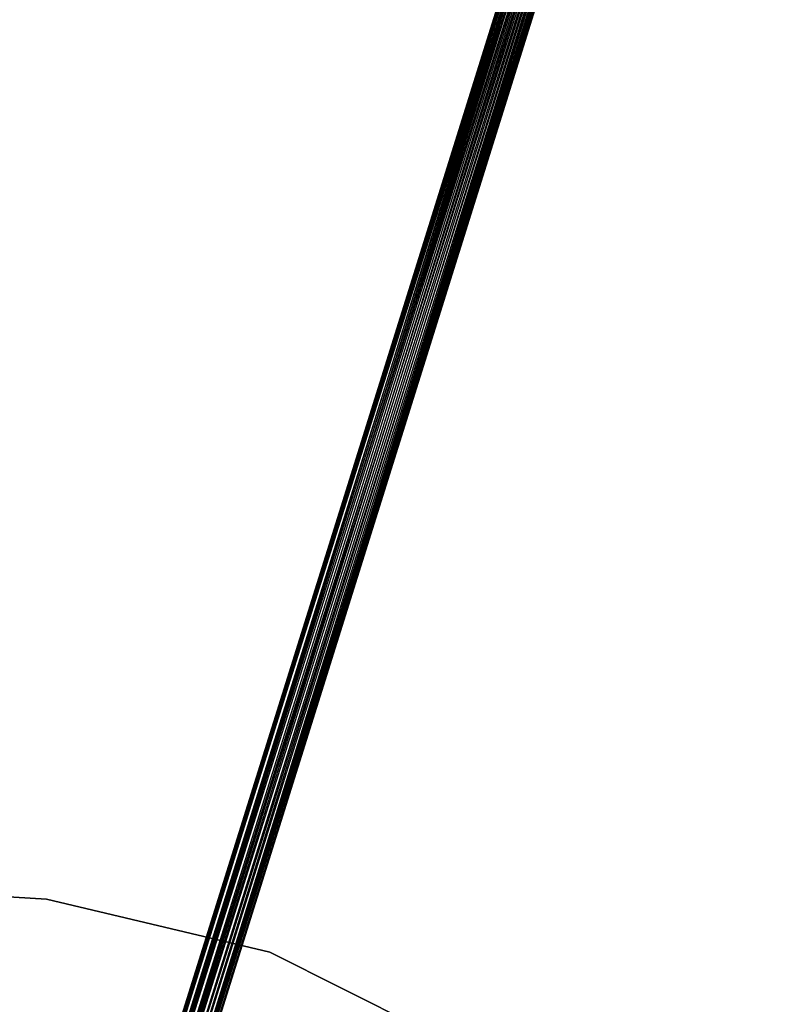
# Model space of a CAD drawing. Extents: x -22.9 to 23, y 4.7 to 50.6.
# Tile 88 of 95: x 0.7 to 6.8, y 34.7 to 42.6. Entities that reach past the tile are written whole.
import ezdxf

# ---------------------------------------------------------------- set-up
doc = ezdxf.new("R2010")
doc.units = 0
doc.header["$LTSCALE"] = 2.54
doc.layers.get('0').update_dxf_attribs({"linetype": 'CONTINUOUS'})

# ---------------------------------------------------------------- blocks, each defined once
blk = doc.blocks.new('HOTEL-MOOD-11783-11791_STL')
at = {"color": 0}
for p, q in [((6.4774, 48.822, 28.6379), (0.6904, 30.3125, 28.6198)), ((6.4774, 48.822, 28.6379), (0.6904, 30.3125, 28.6198)), ((6.4856, 48.8194, 28.673), (0.6904, 30.3125, 28.6198)), ((6.4856, 48.8194, 28.673), (0.6904, 30.3125, 28.6198)), ((6.4763, 48.8223, 28.6198), (0.6914, 30.3122, 28.6017)), ((6.4763, 48.8223, 28.6198), (0.6914, 30.3122, 28.6017)), ((0.6914, 30.3122, 28.6017), (6.4774, 48.822, 28.6017)), ((6.4774, 48.822, 28.6379), (0.6914, 30.3122, 28.6017)), ((6.4774, 48.822, 28.6379), (0.6914, 30.3122, 28.6017)), ((0.6914, 30.3122, 28.6017), (6.4774, 48.822, 28.6017)), ((0.6914, 30.3122, 28.6017), (6.4856, 48.8194, 28.5666)), ((0.6914, 30.3122, 28.6017), (6.4856, 48.8194, 28.5666)), ((0.6997, 30.3096, 28.673), (6.4856, 48.8194, 28.673)), ((0.6997, 30.3096, 28.673), (6.4856, 48.8194, 28.673)), ((6.5017, 48.8144, 28.705), (0.6997, 30.3096, 28.673)), ((6.5017, 48.8144, 28.705), (0.6997, 30.3096, 28.673)), ((6.5245, 48.8073, 28.7321), (0.6997, 30.3096, 28.673)), ((6.5245, 48.8073, 28.7321), (0.6997, 30.3096, 28.673)), ((0.7157, 30.3046, 28.5346), (6.4856, 48.8194, 28.5666)), ((0.7157, 30.3046, 28.5346), (6.4856, 48.8194, 28.5666)), ((0.7157, 30.3046, 28.5346), (6.5017, 48.8144, 28.5346)), ((0.7157, 30.3046, 28.5346), (6.5017, 48.8144, 28.5346)), ((6.5245, 48.8073, 28.7321), (0.7386, 30.2975, 28.7321)), ((6.5245, 48.8073, 28.7321), (0.7386, 30.2975, 28.7321)), ((0.767, 30.2886, 28.487), (6.5017, 48.8144, 28.5346)), ((0.767, 30.2886, 28.487), (6.5017, 48.8144, 28.5346)), ((0.767, 30.2886, 28.487), (6.5245, 48.8073, 28.5075)), ((0.767, 30.2886, 28.487), (6.5245, 48.8073, 28.5075)), ((6.5529, 48.7984, 28.7526), (0.7386, 30.2975, 28.7321)), ((6.5529, 48.7984, 28.7526), (0.7386, 30.2975, 28.7321)), ((6.5852, 48.7883, 28.7654), (0.7386, 30.2975, 28.7321)), ((6.5852, 48.7883, 28.7654), (0.7386, 30.2975, 28.7321)), ((6.5529, 48.7984, 28.487), (0.767, 30.2886, 28.487)), ((6.5529, 48.7984, 28.487), (0.767, 30.2886, 28.487)), ((6.5852, 48.7883, 28.4742), (0.767, 30.2886, 28.487)), ((6.5852, 48.7883, 28.4742), (0.767, 30.2886, 28.487)), ((0.7993, 30.2785, 28.7654), (6.5852, 48.7883, 28.7654)), ((0.7993, 30.2785, 28.7654), (6.5852, 48.7883, 28.7654)), ((6.6195, 48.7776, 28.7698), (0.7993, 30.2785, 28.7654)), ((6.6195, 48.7776, 28.7698), (0.7993, 30.2785, 28.7654)), ((6.6537, 48.7669, 28.7654), (0.7993, 30.2785, 28.7654)), ((6.6537, 48.7669, 28.7654), (0.7993, 30.2785, 28.7654)), ((6.5852, 48.7883, 28.4742), (0.8335, 30.2678, 28.4698)), ((6.5852, 48.7883, 28.4742), (0.8335, 30.2678, 28.4698)), ((6.6195, 48.7776, 28.4698), (0.8335, 30.2678, 28.4698)), ((6.6195, 48.7776, 28.4698), (0.8335, 30.2678, 28.4698)), ((6.6537, 48.7669, 28.4742), (0.8335, 30.2678, 28.4698)), ((6.6537, 48.7669, 28.4742), (0.8335, 30.2678, 28.4698)), ((6.6537, 48.7669, 28.7654), (0.8678, 30.2571, 28.7654)), ((6.6537, 48.7669, 28.7654), (0.8678, 30.2571, 28.7654)), ((6.686, 48.7568, 28.7526), (0.8678, 30.2571, 28.7654)), ((6.686, 48.7568, 28.7526), (0.8678, 30.2571, 28.7654)), ((6.6537, 48.7669, 28.4742), (0.9001, 30.247, 28.487)), ((6.6537, 48.7669, 28.4742), (0.9001, 30.247, 28.487)), ((6.686, 48.7568, 28.487), (0.9001, 30.247, 28.487)), ((6.686, 48.7568, 28.487), (0.9001, 30.247, 28.487)), ((6.686, 48.7568, 28.7526), (0.9285, 30.2381, 28.7321)), ((6.686, 48.7568, 28.7526), (0.9285, 30.2381, 28.7321)), ((6.7144, 48.7479, 28.7321), (0.9285, 30.2381, 28.7321)), ((6.7144, 48.7479, 28.7321), (0.9285, 30.2381, 28.7321)), ((0.9285, 30.2381, 28.7321), (6.7373, 48.7407, 28.705)), ((0.9285, 30.2381, 28.7321), (6.7373, 48.7407, 28.705)), ((0.9285, 30.2381, 28.7321), (6.7533, 48.7357, 28.673)), ((0.9285, 30.2381, 28.7321), (6.7533, 48.7357, 28.673)), ((6.686, 48.7568, 28.487), (0.9514, 30.2309, 28.5346)), ((6.686, 48.7568, 28.487), (0.9514, 30.2309, 28.5346)), ((6.7144, 48.7479, 28.5075), (0.9514, 30.2309, 28.5346)), ((6.7144, 48.7479, 28.5075), (0.9514, 30.2309, 28.5346)), ((0.9514, 30.2309, 28.5346), (6.7373, 48.7407, 28.5346)), ((0.9514, 30.2309, 28.5346), (6.7373, 48.7407, 28.5346)), ((0.9514, 30.2309, 28.5346), (6.7533, 48.7357, 28.5666)), ((0.9514, 30.2309, 28.5346), (6.7533, 48.7357, 28.5666)), ((0.9674, 30.2259, 28.673), (6.7533, 48.7357, 28.673)), ((0.9674, 30.2259, 28.673), (6.7533, 48.7357, 28.673)), ((0.9674, 30.2259, 28.673), (6.7616, 48.7332, 28.6379)), ((0.9674, 30.2259, 28.673), (6.7616, 48.7332, 28.6379)), ((0.9756, 30.2233, 28.6017), (6.7533, 48.7357, 28.5666)), ((0.9756, 30.2233, 28.6017), (6.7533, 48.7357, 28.5666)), ((0.9756, 30.2233, 28.6017), (6.7616, 48.7332, 28.6379)), ((0.9756, 30.2233, 28.6017), (6.7616, 48.7332, 28.6017)), ((0.9756, 30.2233, 28.6017), (6.7616, 48.7332, 28.6379)), ((0.9756, 30.2233, 28.6017), (6.7616, 48.7332, 28.6017)), ((0, 35.572, 1.8265), (0.9287, 35.5179, 1.8265)), ((0.9287, 35.5179, 1.8065), (0, 35.572, 1.8065)), ((0.9287, 35.5179, 1.8065), (0, 35.572, 1.8065)), ((0, 35.572, 1.8265), (0.9287, 35.5179, 1.8265)), ((0.9287, 35.5179, 1.8265), (2.7362, 35.0896, 1.8265)), ((2.7362, 35.0896, 1.8065), (0.9287, 35.5179, 1.8065)), ((0.9287, 35.5179, 1.8065), (0.9287, 35.5179, 1.8265)), ((0.9287, 35.5179, 1.8065), (0.9287, 35.5179, 1.8265)), ((2.7362, 35.0896, 1.8065), (0.9287, 35.5179, 1.8065)), ((0.9287, 35.5179, 1.8265), (2.7362, 35.0896, 1.8265)), ((2.7362, 35.0896, 1.8265), (4.3961, 34.2559, 1.8265)), ((4.3961, 34.2559, 1.8065), (2.7362, 35.0896, 1.8065)), ((2.7362, 35.0896, 1.8065), (2.7362, 35.0896, 1.8265)), ((2.7362, 35.0896, 1.8065), (2.7362, 35.0896, 1.8265)), ((4.3961, 34.2559, 1.8065), (2.7362, 35.0896, 1.8065)), ((2.7362, 35.0896, 1.8265), (4.3961, 34.2559, 1.8265))]:
    blk.add_line(p, q, dxfattribs=at)

msp = doc.modelspace()

# ---------------------------------------------------------------- block references
at = {"color": 0}
msp.add_blockref('HOTEL-MOOD-11783-11791_STL', (0, 0), dxfattribs=at)

doc.saveas('drawing.dxf')
